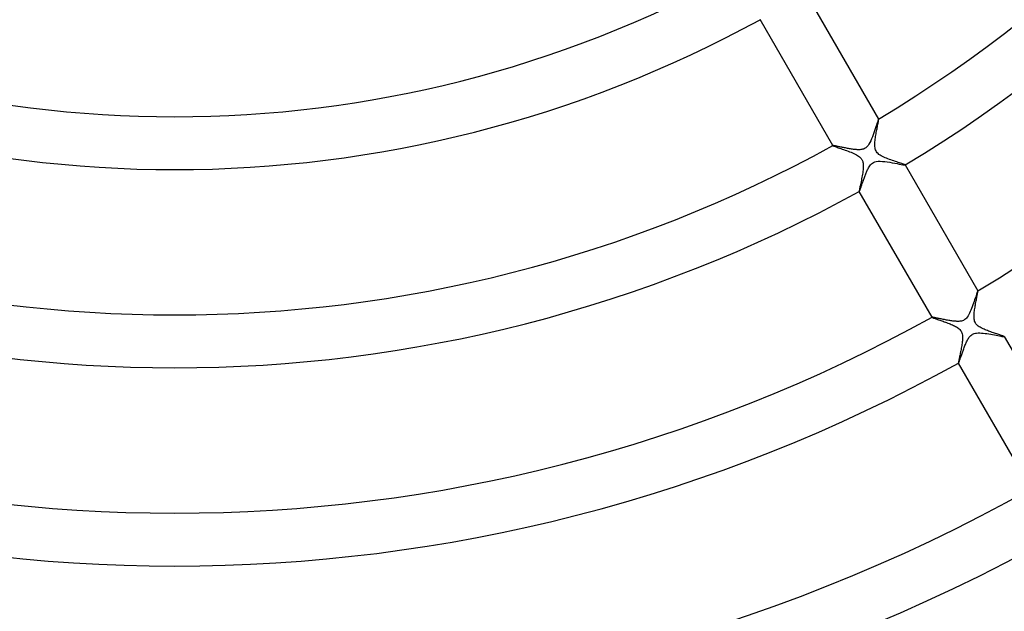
# Model space of a CAD drawing. Header units: millimetres. Extents: x -280 to 280, y -247 to 247.
# Tile 40 of 85: x -12 to 63, y -125 to -81. Entities that reach past the tile are written whole.
import ezdxf

# ---------------------------------------------------------------- set-up
doc = ezdxf.new("R2010")
doc.units = ezdxf.units.MM
doc.layers.add('HIDDEN', color=7, linetype='Continuous')
doc.layers.add('THICK', color=7, linetype='Continuous')

msp = doc.modelspace()

# ---------------------------------------------------------------- linework, layer by layer
at = {"layer": 'HIDDEN'}
for p, q in [((53.098, -88.511), (53.058, -88.633)), ((53.134, -88.404), (53.098, -88.511)), ((53.165, -88.315), (53.134, -88.404)), ((53.19, -88.248), (53.165, -88.315)), ((53.208, -88.204), (53.19, -88.248)), ((53.22, -88.185), (53.208, -88.204)), ((53.221, -88.185), (53.22, -88.185)), ((53.222, -88.185), (53.221, -88.185)), ((53.223, -88.185), (53.222, -88.185)), ((53.222, -88.185), (53.222, -88.185)), ((53.224, -88.186), (53.223, -88.185)), ((53.223, -88.185), (53.223, -88.185)), ((52.862, -89.218), (52.806, -89.374)), ((52.915, -89.064), (52.862, -89.218)), ((52.966, -88.913), (52.915, -89.064)), ((53.014, -88.768), (52.966, -88.913)), ((53.058, -88.633), (53.014, -88.768)), ((52.559, -89.954), (52.491, -90.074)), ((52.624, -89.821), (52.559, -89.954)), ((52.687, -89.678), (52.624, -89.821)), ((52.747, -89.528), (52.687, -89.678)), ((52.806, -89.374), (52.747, -89.528)), ((49.76, -90.183), (49.759, -90.184)), ((49.759, -90.184), (49.759, -90.184)), ((49.759, -90.184), (49.759, -90.185)), ((49.759, -90.185), (49.759, -90.185)), ((49.759, -90.185), (49.759, -90.186)), ((49.767, -90.181), (49.76, -90.183)), ((49.76, -90.183), (49.76, -90.183)), ((49.78, -90.181), (49.767, -90.181)), ((49.797, -90.183), (49.78, -90.181)), ((49.82, -90.186), (49.797, -90.183)), ((49.849, -90.19), (49.82, -90.186)), ((49.882, -90.196), (49.849, -90.19)), ((49.92, -90.203), (49.882, -90.196)), ((49.962, -90.212), (49.92, -90.203)), ((50.009, -90.221), (49.962, -90.212)), ((50.059, -90.231), (50.009, -90.221)), ((50.113, -90.242), (50.059, -90.231)), ((50.171, -90.254), (50.113, -90.242)), ((50.231, -90.267), (50.171, -90.254)), ((50.295, -90.28), (50.231, -90.267)), ((50.361, -90.294), (50.295, -90.28)), ((50.429, -90.308), (50.361, -90.294)), ((50.5, -90.322), (50.429, -90.308)), ((50.571, -90.337), (50.5, -90.322)), ((50.644, -90.352), (50.571, -90.337)), ((50.719, -90.366), (50.644, -90.352)), ((50.794, -90.381), (50.719, -90.366)), ((50.87, -90.395), (50.794, -90.381)), ((50.946, -90.409), (50.87, -90.395)), ((51.022, -90.422), (50.946, -90.409)), ((51.099, -90.435), (51.022, -90.422)), ((51.175, -90.447), (51.099, -90.435)), ((51.25, -90.458), (51.175, -90.447)), ((51.325, -90.468), (51.25, -90.458)), ((51.399, -90.477), (51.325, -90.468)), ((51.472, -90.484), (51.399, -90.477)), ((51.543, -90.49), (51.472, -90.484)), ((51.612, -90.494), (51.543, -90.49)), ((51.68, -90.496), (51.612, -90.494)), ((51.745, -90.496), (51.68, -90.496)), ((51.811, -90.493), (51.745, -90.496)), ((51.877, -90.487), (51.811, -90.493)), ((51.943, -90.478), (51.877, -90.487)), ((52.008, -90.464), (51.943, -90.478)), ((52.072, -90.445), (52.008, -90.464)), ((52.134, -90.42), (52.072, -90.445)), ((52.193, -90.389), (52.134, -90.42)), ((52.25, -90.351), (52.193, -90.389)), ((52.304, -90.306), (52.25, -90.351)), ((52.362, -90.248), (52.304, -90.306)), ((52.425, -90.172), (52.362, -90.248)), ((52.491, -90.074), (52.425, -90.172)), ((52.68, -91.573), (52.757, -91.509)), ((52.757, -91.509), (52.843, -91.457)), ((52.843, -91.457), (52.935, -91.418)), ((52.935, -91.418), (53.044, -91.389)), ((53.044, -91.389), (53.181, -91.372)), ((53.181, -91.372), (53.341, -91.368)), ((53.341, -91.368), (53.511, -91.376)), ((53.511, -91.376), (53.688, -91.394)), ((53.688, -91.394), (53.873, -91.419)), ((53.873, -91.419), (54.063, -91.449)), ((54.063, -91.449), (54.254, -91.482)), ((54.254, -91.482), (54.442, -91.517)), ((54.442, -91.517), (54.619, -91.55)), ((54.619, -91.55), (54.78, -91.581)), ((52.253, -92.321), (52.28, -92.254)), ((52.28, -92.254), (52.308, -92.188)), ((52.308, -92.188), (52.336, -92.123)), ((52.336, -92.123), (52.364, -92.061)), ((52.364, -92.061), (52.393, -92)), ((52.393, -92), (52.422, -91.942)), ((52.422, -91.942), (52.457, -91.877)), ((52.457, -91.877), (52.5, -91.803)), ((52.5, -91.803), (52.551, -91.725)), ((52.551, -91.725), (52.611, -91.646)), ((52.611, -91.646), (52.68, -91.573)), ((54.78, -91.581), (54.922, -91.608)), ((54.922, -91.608), (55.041, -91.629)), ((55.041, -91.629), (55.133, -91.644)), ((55.133, -91.644), (55.193, -91.651)), ((55.193, -91.651), (55.221, -91.65)), ((55.222, -91.647), (55.221, -91.646)), ((55.221, -91.65), (55.221, -91.649)), ((55.221, -91.649), (55.222, -91.649)), ((55.222, -91.648), (55.222, -91.647)), ((55.222, -91.649), (55.222, -91.648)), ((55.222, -91.648), (55.222, -91.648)), ((51.984, -93.052), (52.005, -92.991)), ((52.005, -92.991), (52.027, -92.929)), ((52.027, -92.929), (52.049, -92.865)), ((52.049, -92.865), (52.073, -92.8)), ((52.073, -92.8), (52.096, -92.734)), ((52.096, -92.734), (52.121, -92.666)), ((52.121, -92.666), (52.146, -92.598)), ((52.146, -92.598), (52.172, -92.528)), ((52.172, -92.528), (52.199, -92.459)), ((52.199, -92.459), (52.225, -92.389)), ((52.225, -92.389), (52.253, -92.321)), ((51.757, -93.646), (51.758, -93.647)), ((51.758, -93.647), (51.758, -93.647)), ((51.758, -93.647), (51.759, -93.648)), ((51.759, -93.648), (51.759, -93.648)), ((51.759, -93.648), (51.76, -93.648)), ((51.76, -93.648), (51.761, -93.647)), ((51.761, -93.647), (51.765, -93.643)), ((51.765, -93.643), (51.771, -93.634)), ((51.771, -93.634), (51.777, -93.621)), ((51.777, -93.621), (51.786, -93.603)), ((51.786, -93.603), (51.795, -93.581)), ((51.795, -93.581), (51.805, -93.555)), ((51.805, -93.555), (51.817, -93.525)), ((51.817, -93.525), (51.829, -93.491)), ((51.829, -93.491), (51.843, -93.453)), ((51.843, -93.453), (51.858, -93.413)), ((51.858, -93.413), (51.873, -93.369)), ((51.873, -93.369), (51.89, -93.322)), ((51.89, -93.322), (51.907, -93.273)), ((51.907, -93.273), (51.925, -93.221)), ((51.925, -93.221), (51.944, -93.167)), ((51.944, -93.167), (51.964, -93.11)), ((51.964, -93.11), (51.984, -93.052)), ((60.697, -101.225), (60.678, -101.275)), ((60.712, -101.192), (60.697, -101.225)), ((60.721, -101.178), (60.712, -101.192)), ((60.722, -101.177), (60.721, -101.178)), ((60.723, -101.177), (60.722, -101.177)), ((60.724, -101.177), (60.723, -101.177)), ((60.723, -101.177), (60.723, -101.177)), ((60.724, -101.178), (60.724, -101.177)), ((60.725, -101.178), (60.724, -101.178)), ((60.482, -101.857), (60.439, -101.984)), ((60.522, -101.736), (60.482, -101.857)), ((60.56, -101.622), (60.522, -101.736)), ((60.595, -101.517), (60.56, -101.622)), ((60.626, -101.423), (60.595, -101.517)), ((60.654, -101.342), (60.626, -101.423)), ((60.678, -101.275), (60.654, -101.342)), ((60.204, -102.628), (60.153, -102.748)), ((60.254, -102.504), (60.204, -102.628)), ((60.302, -102.375), (60.254, -102.504)), ((60.349, -102.245), (60.302, -102.375)), ((60.395, -102.114), (60.349, -102.245)), ((60.439, -101.984), (60.395, -102.114)), ((57.261, -103.176), (57.26, -103.177)), ((57.26, -103.177), (57.26, -103.177)), ((57.26, -103.177), (57.26, -103.178)), ((57.26, -103.178), (57.261, -103.178)), ((57.262, -103.175), (57.261, -103.176)), ((57.261, -103.176), (57.261, -103.176)), ((57.269, -103.174), (57.262, -103.175)), ((57.283, -103.174), (57.269, -103.174)), ((57.304, -103.176), (57.283, -103.174)), ((57.331, -103.18), (57.304, -103.176)), ((57.363, -103.185), (57.331, -103.18)), ((57.402, -103.192), (57.363, -103.185)), ((57.446, -103.2), (57.402, -103.192)), ((57.495, -103.21), (57.446, -103.2)), ((57.548, -103.221), (57.495, -103.21)), ((57.606, -103.233), (57.548, -103.221)), ((57.669, -103.245), (57.606, -103.233)), ((57.734, -103.259), (57.669, -103.245)), ((57.804, -103.273), (57.734, -103.259)), ((57.876, -103.288), (57.804, -103.273)), ((57.952, -103.304), (57.876, -103.288)), ((58.03, -103.32), (57.952, -103.304)), ((58.11, -103.336), (58.03, -103.32)), ((58.191, -103.352), (58.11, -103.336)), ((58.272, -103.368), (58.191, -103.352)), ((58.355, -103.383), (58.272, -103.368)), ((58.437, -103.398), (58.355, -103.383)), ((58.52, -103.413), (58.437, -103.398)), ((58.602, -103.426), (58.52, -103.413)), ((58.684, -103.439), (58.602, -103.426)), ((58.764, -103.451), (58.684, -103.439)), ((58.843, -103.461), (58.764, -103.451)), ((58.921, -103.47), (58.843, -103.461)), ((59.493, -103.458), (59.425, -103.471)), ((59.56, -103.439), (59.493, -103.458)), ((59.626, -103.414), (59.56, -103.439)), ((59.689, -103.381), (59.626, -103.414)), ((59.749, -103.342), (59.689, -103.381)), ((59.808, -103.294), (59.749, -103.342)), ((59.867, -103.234), (59.808, -103.294)), ((59.927, -103.16), (59.867, -103.234)), ((59.987, -103.07), (59.927, -103.16)), ((60.046, -102.97), (59.987, -103.07)), ((60.101, -102.862), (60.046, -102.97)), ((60.153, -102.748), (60.101, -102.862)), ((58.998, -103.477), (58.921, -103.47)), ((59.073, -103.482), (58.998, -103.477)), ((59.146, -103.486), (59.073, -103.482)), ((59.218, -103.487), (59.146, -103.486)), ((59.287, -103.485), (59.218, -103.487)), ((59.356, -103.48), (59.287, -103.485)), ((59.425, -103.471), (59.356, -103.48)), ((59.905, -104.967), (59.938, -104.902)), ((59.938, -104.902), (59.974, -104.837)), ((59.974, -104.837), (60.013, -104.773)), ((60.013, -104.773), (60.054, -104.711)), ((60.054, -104.711), (60.099, -104.652)), ((60.099, -104.652), (60.147, -104.596)), ((60.147, -104.596), (60.199, -104.546)), ((60.199, -104.546), (60.257, -104.5)), ((60.257, -104.5), (60.318, -104.461)), ((60.318, -104.461), (60.382, -104.429)), ((60.382, -104.429), (60.452, -104.403)), ((60.452, -104.403), (60.535, -104.382)), ((60.535, -104.382), (60.633, -104.366)), ((60.633, -104.366), (60.747, -104.359)), ((60.747, -104.359), (60.871, -104.359)), ((60.871, -104.359), (61.001, -104.366)), ((61.001, -104.366), (61.135, -104.379)), ((61.135, -104.379), (61.272, -104.396)), ((61.272, -104.396), (61.413, -104.416)), ((61.413, -104.416), (61.557, -104.439)), ((61.557, -104.439), (61.701, -104.464)), ((61.701, -104.464), (61.843, -104.49)), ((61.843, -104.49), (61.982, -104.516)), ((61.982, -104.516), (62.115, -104.541)), ((62.115, -104.541), (62.239, -104.565)), ((62.239, -104.565), (62.352, -104.587)), ((62.352, -104.587), (62.453, -104.605)), ((62.453, -104.605), (62.541, -104.621)), ((62.541, -104.621), (62.613, -104.633)), ((62.613, -104.633), (62.668, -104.641)), ((62.668, -104.641), (62.704, -104.644)), ((62.704, -104.644), (62.722, -104.642)), ((62.722, -104.642), (62.723, -104.641)), ((62.722, -104.642), (62.722, -104.642)), ((62.723, -104.64), (62.723, -104.639)), ((62.723, -104.639), (62.723, -104.639)), ((62.723, -104.641), (62.723, -104.64)), ((62.723, -104.641), (62.723, -104.641)), ((59.605, -105.704), (59.632, -105.628)), ((59.632, -105.628), (59.66, -105.552)), ((59.66, -105.552), (59.689, -105.474)), ((59.689, -105.474), (59.719, -105.397)), ((59.719, -105.397), (59.749, -105.321)), ((59.749, -105.321), (59.78, -105.246)), ((59.78, -105.246), (59.81, -105.173)), ((59.81, -105.173), (59.842, -105.102)), ((59.842, -105.102), (59.873, -105.033)), ((59.873, -105.033), (59.905, -104.967)), ((59.343, -106.447), (59.36, -106.402)), ((59.36, -106.402), (59.377, -106.353)), ((59.377, -106.353), (59.396, -106.3)), ((59.396, -106.3), (59.415, -106.244)), ((59.415, -106.244), (59.436, -106.185)), ((59.436, -106.185), (59.457, -106.123)), ((59.457, -106.123), (59.48, -106.058)), ((59.48, -106.058), (59.503, -105.991)), ((59.503, -105.991), (59.527, -105.922)), ((59.527, -105.922), (59.552, -105.851)), ((59.552, -105.851), (59.578, -105.778)), ((59.578, -105.778), (59.605, -105.704)), ((59.258, -106.639), (59.259, -106.639)), ((59.259, -106.639), (59.259, -106.64)), ((59.259, -106.64), (59.26, -106.64)), ((59.26, -106.64), (59.261, -106.64)), ((59.261, -106.64), (59.261, -106.64)), ((59.261, -106.64), (59.262, -106.64)), ((59.262, -106.64), (59.267, -106.634)), ((59.267, -106.634), (59.273, -106.624)), ((59.273, -106.624), (59.281, -106.607)), ((59.281, -106.607), (59.291, -106.585)), ((59.291, -106.585), (59.302, -106.558)), ((59.302, -106.558), (59.314, -106.526)), ((59.314, -106.526), (59.328, -106.489)), ((59.328, -106.489), (59.343, -106.447))]:
    msp.add_line(p, q, dxfattribs=at)
msp.add_arc((0, 0), 150, 180.00002, 0, dxfattribs=at)
at = {"layer": 'THICK'}
for p, q in [((47.72, -78.653), (53.224, -88.186)), ((49.759, -90.186), (44.256, -80.653)), ((53.149, -88.65), (53.164, -88.573)), ((53.164, -88.573), (53.178, -88.501)), ((53.178, -88.501), (53.19, -88.435)), ((53.19, -88.435), (53.201, -88.376)), ((53.201, -88.376), (53.21, -88.324)), ((53.21, -88.324), (53.217, -88.279)), ((53.217, -88.279), (53.222, -88.242)), ((53.222, -88.242), (53.225, -88.214)), ((53.225, -88.196), (53.224, -88.186)), ((53.225, -88.214), (53.225, -88.196)), ((53.01, -89.406), (53.028, -89.303)), ((53.028, -89.303), (53.046, -89.201)), ((53.046, -89.201), (53.064, -89.101)), ((53.064, -89.101), (53.082, -89.004)), ((53.082, -89.004), (53.1, -88.909)), ((53.1, -88.909), (53.117, -88.819)), ((53.117, -88.819), (53.134, -88.732)), ((53.134, -88.732), (53.149, -88.65)), ((52.935, -90.077), (52.939, -89.989)), ((52.939, -89.989), (52.945, -89.898)), ((52.945, -89.898), (52.954, -89.804)), ((52.954, -89.804), (52.966, -89.707)), ((52.966, -89.707), (52.979, -89.608)), ((52.979, -89.608), (52.994, -89.507)), ((52.994, -89.507), (53.01, -89.406)), ((49.759, -90.186), (49.77, -90.194)), ((49.77, -90.194), (49.793, -90.206)), ((49.793, -90.206), (49.829, -90.221)), ((49.829, -90.221), (49.877, -90.239)), ((49.877, -90.239), (49.936, -90.261)), ((49.936, -90.261), (50.005, -90.286)), ((50.005, -90.286), (50.082, -90.313)), ((50.082, -90.313), (50.167, -90.343)), ((50.167, -90.343), (50.26, -90.375)), ((50.26, -90.375), (50.358, -90.409)), ((50.358, -90.409), (50.462, -90.445)), ((50.462, -90.445), (50.57, -90.483)), ((50.57, -90.483), (50.682, -90.523)), ((50.682, -90.523), (50.796, -90.564)), ((50.796, -90.564), (50.911, -90.607)), ((50.911, -90.607), (51.024, -90.65)), ((51.024, -90.65), (51.135, -90.694)), ((51.135, -90.694), (51.243, -90.739)), ((51.243, -90.739), (51.348, -90.785)), ((51.348, -90.785), (51.447, -90.832)), ((52.935, -90.167), (52.935, -90.077)), ((52.939, -90.258), (52.935, -90.167)), ((52.949, -90.349), (52.939, -90.258)), ((52.967, -90.436), (52.949, -90.349)), ((52.992, -90.516), (52.967, -90.436)), ((53.024, -90.59), (52.992, -90.516)), ((53.064, -90.658), (53.024, -90.59)), ((53.114, -90.723), (53.064, -90.658)), ((53.175, -90.786), (53.114, -90.723)), ((53.248, -90.847), (53.175, -90.786)), ((51.447, -90.832), (51.54, -90.881)), ((51.54, -90.881), (51.626, -90.93)), ((51.626, -90.93), (51.702, -90.98)), ((51.702, -90.98), (51.766, -91.027)), ((51.766, -91.027), (51.82, -91.073)), ((51.82, -91.073), (51.863, -91.116)), ((51.863, -91.116), (51.899, -91.157)), ((51.899, -91.157), (51.93, -91.199)), ((51.93, -91.199), (51.958, -91.242)), ((51.958, -91.242), (51.982, -91.288)), ((51.982, -91.288), (52.002, -91.335)), ((52.002, -91.335), (52.02, -91.385)), ((52.02, -91.385), (52.035, -91.443)), ((52.035, -91.443), (52.048, -91.512)), ((52.048, -91.512), (52.058, -91.593)), ((53.33, -90.905), (53.248, -90.847)), ((53.418, -90.958), (53.33, -90.905)), ((53.512, -91.008), (53.418, -90.958)), ((53.608, -91.055), (53.512, -91.008)), ((53.708, -91.099), (53.608, -91.055)), ((53.813, -91.143), (53.708, -91.099)), ((53.922, -91.186), (53.813, -91.143)), ((54.033, -91.229), (53.922, -91.186)), ((54.147, -91.27), (54.033, -91.229)), ((54.261, -91.31), (54.147, -91.27)), ((54.375, -91.349), (54.261, -91.31)), ((54.487, -91.387), (54.375, -91.349)), ((54.595, -91.424), (54.487, -91.387)), ((54.698, -91.458), (54.595, -91.424)), ((54.794, -91.49), (54.698, -91.458)), ((54.884, -91.519), (54.794, -91.49)), ((54.965, -91.547), (54.884, -91.519)), ((55.037, -91.571), (54.965, -91.547)), ((52.017, -92.235), (51.999, -92.351)), ((52.033, -92.12), (52.017, -92.235)), ((52.046, -92.007), (52.033, -92.12)), ((52.056, -91.897), (52.046, -92.007)), ((52.062, -91.791), (52.056, -91.897)), ((52.058, -91.593), (52.063, -91.689)), ((52.063, -91.689), (52.062, -91.791)), ((55.098, -91.593), (55.037, -91.571)), ((55.148, -91.611), (55.098, -91.593)), ((55.186, -91.627), (55.148, -91.611)), ((55.211, -91.638), (55.186, -91.627)), ((55.221, -91.646), (55.211, -91.638)), ((55.221, -91.646), (60.725, -101.178)), ((51.871, -93.027), (51.85, -93.128)), ((51.892, -92.921), (51.871, -93.027)), ((51.915, -92.811), (51.892, -92.921)), ((51.937, -92.698), (51.915, -92.811)), ((51.959, -92.584), (51.937, -92.698)), ((51.979, -92.468), (51.959, -92.584)), ((51.999, -92.351), (51.979, -92.468)), ((51.758, -93.608), (51.756, -93.634)), ((51.756, -93.634), (51.757, -93.646)), ((57.261, -103.178), (51.757, -93.646)), ((51.763, -93.57), (51.758, -93.608)), ((51.771, -93.521), (51.763, -93.57)), ((51.782, -93.46), (51.771, -93.521)), ((51.796, -93.39), (51.782, -93.46)), ((51.812, -93.311), (51.796, -93.39)), ((51.83, -93.223), (51.812, -93.311)), ((51.85, -93.128), (51.83, -93.223)), ((60.719, -101.265), (60.723, -101.231)), ((60.723, -101.231), (60.726, -101.205)), ((60.727, -101.188), (60.725, -101.178)), ((60.726, -101.205), (60.727, -101.188)), ((60.575, -102.033), (60.593, -101.941)), ((60.593, -101.941), (60.61, -101.853)), ((60.61, -101.853), (60.626, -101.767)), ((60.626, -101.767), (60.642, -101.686)), ((60.642, -101.686), (60.657, -101.609)), ((60.657, -101.609), (60.67, -101.537)), ((60.67, -101.537), (60.683, -101.47)), ((60.683, -101.47), (60.694, -101.409)), ((60.694, -101.409), (60.704, -101.354)), ((60.704, -101.354), (60.712, -101.306)), ((60.712, -101.306), (60.719, -101.265)), ((60.455, -102.79), (60.466, -102.699)), ((60.466, -102.699), (60.478, -102.606)), ((60.478, -102.606), (60.492, -102.511)), ((60.492, -102.511), (60.508, -102.416)), ((60.508, -102.416), (60.524, -102.32)), ((60.524, -102.32), (60.541, -102.223)), ((60.541, -102.223), (60.558, -102.128)), ((60.558, -102.128), (60.575, -102.033)), ((57.261, -103.178), (57.268, -103.185)), ((57.268, -103.185), (57.284, -103.193)), ((57.284, -103.193), (57.309, -103.205)), ((57.309, -103.205), (57.342, -103.218)), ((57.342, -103.218), (57.383, -103.234)), ((57.383, -103.234), (57.431, -103.251)), ((57.431, -103.251), (57.485, -103.271)), ((57.485, -103.271), (57.546, -103.292)), ((57.546, -103.292), (57.612, -103.315)), ((57.612, -103.315), (57.683, -103.34)), ((57.683, -103.34), (57.758, -103.366)), ((57.758, -103.366), (57.838, -103.393)), ((57.838, -103.393), (57.92, -103.422)), ((57.92, -103.422), (58.006, -103.452)), ((58.006, -103.452), (58.095, -103.483)), ((60.434, -103.138), (60.436, -103.05)), ((60.437, -103.226), (60.434, -103.138)), ((60.436, -103.05), (60.44, -102.964)), ((60.446, -103.314), (60.437, -103.226)), ((60.44, -102.964), (60.446, -102.879)), ((60.446, -102.879), (60.455, -102.79)), ((60.46, -103.398), (60.446, -103.314)), ((60.481, -103.476), (60.46, -103.398)), ((58.095, -103.483), (58.185, -103.515)), ((58.185, -103.515), (58.275, -103.548)), ((58.275, -103.548), (58.365, -103.581)), ((58.365, -103.581), (58.455, -103.614)), ((58.455, -103.614), (58.544, -103.648)), ((58.544, -103.648), (58.63, -103.683)), ((58.63, -103.683), (58.715, -103.718)), ((58.715, -103.718), (58.797, -103.753)), ((58.797, -103.753), (58.876, -103.789)), ((58.876, -103.789), (58.952, -103.825)), ((58.952, -103.825), (59.026, -103.864)), ((59.026, -103.864), (59.101, -103.906)), ((59.101, -103.906), (59.174, -103.951)), ((59.174, -103.951), (59.244, -104.001)), ((59.244, -104.001), (59.31, -104.054)), ((59.31, -104.054), (59.367, -104.111)), ((59.367, -104.111), (59.416, -104.169)), ((59.416, -104.169), (59.456, -104.23)), ((60.508, -103.545), (60.481, -103.476)), ((60.54, -103.61), (60.508, -103.545)), ((60.58, -103.67), (60.54, -103.61)), ((60.628, -103.729), (60.58, -103.67)), ((60.684, -103.785), (60.628, -103.729)), ((60.748, -103.838), (60.684, -103.785)), ((60.818, -103.887), (60.748, -103.838)), ((60.89, -103.932), (60.818, -103.887)), ((60.964, -103.974), (60.89, -103.932)), ((61.037, -104.011), (60.964, -103.974)), ((61.113, -104.047), (61.037, -104.011)), ((61.192, -104.083), (61.113, -104.047)), ((61.274, -104.118), (61.192, -104.083)), ((61.359, -104.153), (61.274, -104.118)), ((61.446, -104.187), (61.359, -104.153)), ((61.535, -104.22), (61.446, -104.187)), ((59.456, -104.23), (59.489, -104.293)), ((59.489, -104.293), (59.516, -104.363)), ((59.516, -104.363), (59.537, -104.44)), ((59.537, -104.44), (59.552, -104.524)), ((59.557, -104.873), (59.551, -104.958)), ((59.552, -104.524), (59.56, -104.611)), ((59.562, -104.787), (59.557, -104.873)), ((59.56, -104.611), (59.563, -104.699)), ((59.563, -104.699), (59.562, -104.787)), ((61.624, -104.253), (61.535, -104.22)), ((61.715, -104.285), (61.624, -104.253)), ((61.805, -104.317), (61.715, -104.285)), ((61.895, -104.348), (61.805, -104.317)), ((61.983, -104.378), (61.895, -104.348)), ((62.069, -104.406), (61.983, -104.378)), ((62.152, -104.434), (62.069, -104.406)), ((62.23, -104.46), (62.152, -104.434)), ((62.305, -104.485), (62.23, -104.46)), ((62.376, -104.508), (62.305, -104.485)), ((62.441, -104.53), (62.376, -104.508)), ((62.501, -104.551), (62.441, -104.53)), ((62.555, -104.569), (62.501, -104.551)), ((62.602, -104.586), (62.555, -104.569)), ((62.642, -104.601), (62.602, -104.586)), ((62.675, -104.614), (62.642, -104.601)), ((62.699, -104.624), (62.675, -104.614)), ((62.715, -104.633), (62.699, -104.624)), ((62.723, -104.639), (62.715, -104.633)), ((62.723, -104.639), (68.226, -114.171)), ((59.452, -105.611), (59.434, -105.706)), ((59.47, -105.515), (59.452, -105.611)), ((59.487, -105.42), (59.47, -105.515)), ((59.502, -105.324), (59.487, -105.42)), ((59.517, -105.23), (59.502, -105.324)), ((59.53, -105.137), (59.517, -105.23)), ((59.541, -105.046), (59.53, -105.137)), ((59.551, -104.958), (59.541, -105.046)), ((59.291, -106.413), (59.281, -106.467)), ((59.303, -106.353), (59.291, -106.413)), ((59.316, -106.287), (59.303, -106.353)), ((59.331, -106.217), (59.316, -106.287)), ((59.346, -106.141), (59.331, -106.217)), ((59.363, -106.061), (59.346, -106.141)), ((59.38, -105.978), (59.363, -106.061)), ((59.397, -105.89), (59.38, -105.978)), ((59.416, -105.8), (59.397, -105.89)), ((59.434, -105.706), (59.416, -105.8)), ((59.26, -106.587), (59.257, -106.613)), ((59.257, -106.613), (59.257, -106.63)), ((59.257, -106.63), (59.258, -106.639)), ((64.762, -116.171), (59.258, -106.639)), ((59.265, -106.554), (59.26, -106.587)), ((59.272, -106.514), (59.265, -106.554)), ((59.281, -106.467), (59.272, -106.514))]:
    msp.add_line(p, q, dxfattribs=at)
for radius, start, end in [(103, 301.1126, 358.88737), (107, 301.071, 358.92897), (118, 300.97114, 359.02884), (88, 241.30228, 298.6977), (92, 241.24567, 298.75436), (103, 241.11263, 298.8874), (107, 241.07104, 298.929), (118, 240.97117, 299.02887), (122, 240.93931, 299.06067), (133, 240.86162, 299.13836), (137, 240.83647, 299.16351)]:
    msp.add_arc((0, 0), radius, start, end, dxfattribs=at)

doc.saveas('drawing.dxf')
